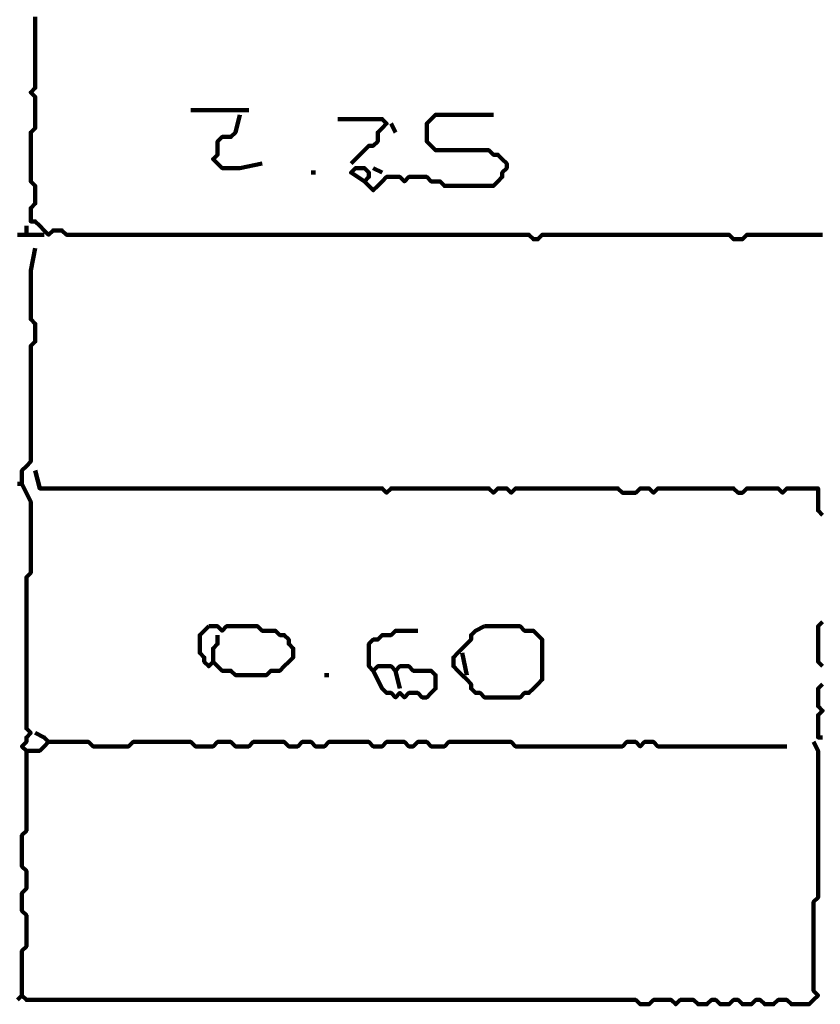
# Model space of a CAD drawing. Header units: metres. Extents: x 1959 to 4131, y 3282 to 4313.
# Tile 119 of 256: x 2374.91 to 2376.57, y 4294.69 to 4296.73. Entities that reach past the tile are written whole.
import ezdxf

# ---------------------------------------------------------------- set-up
doc = ezdxf.new("R2010")
doc.units = ezdxf.units.M
doc.layers.add('P', color=250, linetype='Continuous', lineweight=100)

msp = doc.modelspace()

# ---------------------------------------------------------------- linework, layer by layer
at = {"layer": 'P', "color": 0, "linetype": 'Continuous'}
for points in [[(2374.9431, 4296.7348), (2374.9431, 4296.7256), (2374.9431, 4296.7163), (2374.9431, 4296.7071), (2374.9431, 4296.6979), (2374.9431, 4296.6886), (2374.9431, 4296.6794), (2374.9431, 4296.6702), (2374.9431, 4296.6609), (2374.9431, 4296.6517), (2374.9431, 4296.6425), (2374.9431, 4296.6333), (2374.9431, 4296.624), (2374.9431, 4296.6148), (2374.9431, 4296.6056), (2374.9431, 4296.5963), (2374.9431, 4296.5871), (2374.9339, 4296.5779), (2374.9431, 4296.5686), (2374.9431, 4296.5594), (2374.9431, 4296.5502), (2374.9431, 4296.5409), (2374.9431, 4296.5317), (2374.9431, 4296.5225), (2374.9431, 4296.5133), (2374.9431, 4296.504), (2374.9339, 4296.4948), (2374.9339, 4296.4856), (2374.9339, 4296.4763), (2374.9339, 4296.4671), (2374.9339, 4296.4579), (2374.9339, 4296.4486), (2374.9339, 4296.4394), (2374.9339, 4296.4302), (2374.9339, 4296.4209), (2374.9339, 4296.4117), (2374.9339, 4296.4025), (2374.9339, 4296.3933), (2374.9431, 4296.384), (2374.9431, 4296.3748), (2374.9431, 4296.3656), (2374.9431, 4296.3563), (2374.9431, 4296.3471), (2374.9339, 4296.3379), (2374.9339, 4296.3286), (2374.9339, 4296.3194), (2374.9339, 4296.3102), (2374.9431, 4296.3102), (2374.9523, 4296.3009), (2374.9616, 4296.2917), (2374.9708, 4296.2825), (2374.98, 4296.2917), (2374.9892, 4296.2917), (2374.9985, 4296.2917), (2375.0077, 4296.2825), (2375.0169, 4296.2825), (2375.0262, 4296.2825), (2375.0354, 4296.2825), (2375.0446, 4296.2825), (2375.0539, 4296.2825), (2375.0631, 4296.2825), (2375.0723, 4296.2825), (2375.0816, 4296.2825), (2375.0908, 4296.2825), (2375.1, 4296.2825), (2375.1092, 4296.2825), (2375.1185, 4296.2825), (2375.1277, 4296.2825), (2375.1369, 4296.2825), (2375.1462, 4296.2825), (2375.1554, 4296.2825), (2375.1646, 4296.2825), (2375.1739, 4296.2825), (2375.1831, 4296.2825), (2375.1923, 4296.2825), (2375.2016, 4296.2825), (2375.2108, 4296.2825), (2375.22, 4296.2825), (2375.2292, 4296.2825), (2375.2385, 4296.2825), (2375.2477, 4296.2825), (2375.2569, 4296.2825), (2375.2662, 4296.2825), (2375.2754, 4296.2825), (2375.2846, 4296.2825), (2375.2939, 4296.2825), (2375.3031, 4296.2825), (2375.3123, 4296.2825), (2375.3216, 4296.2825), (2375.3308, 4296.2825), (2375.34, 4296.2825), (2375.3492, 4296.2825), (2375.3585, 4296.2825), (2375.3677, 4296.2825), (2375.3769, 4296.2825), (2375.3862, 4296.2825), (2375.3954, 4296.2825), (2375.4046, 4296.2825), (2375.4139, 4296.2825), (2375.4231, 4296.2825), (2375.4323, 4296.2825), (2375.4416, 4296.2825), (2375.4508, 4296.2825), (2375.46, 4296.2825), (2375.4692, 4296.2825), (2375.4785, 4296.2825), (2375.4877, 4296.2825), (2375.4969, 4296.2825), (2375.5062, 4296.2825), (2375.5154, 4296.2825), (2375.5246, 4296.2825), (2375.5339, 4296.2825), (2375.5431, 4296.2825), (2375.5523, 4296.2825), (2375.5616, 4296.2825), (2375.5708, 4296.2825), (2375.58, 4296.2825), (2375.5892, 4296.2825), (2375.5985, 4296.2825), (2375.6077, 4296.2825), (2375.6169, 4296.2825), (2375.6262, 4296.2825), (2375.6354, 4296.2825), (2375.6446, 4296.2825), (2375.6539, 4296.2825), (2375.6631, 4296.2825), (2375.6723, 4296.2825), (2375.6816, 4296.2825), (2375.6908, 4296.2825), (2375.7, 4296.2825), (2375.7092, 4296.2825), (2375.7185, 4296.2825), (2375.7277, 4296.2825), (2375.7369, 4296.2825), (2375.7462, 4296.2825), (2375.7554, 4296.2825), (2375.7646, 4296.2825), (2375.7739, 4296.2825), (2375.7831, 4296.2825), (2375.7923, 4296.2825), (2375.8016, 4296.2825), (2375.8108, 4296.2825), (2375.82, 4296.2825), (2375.8292, 4296.2825), (2375.8385, 4296.2825), (2375.8477, 4296.2825), (2375.8569, 4296.2825), (2375.8662, 4296.2825), (2375.8754, 4296.2825), (2375.8846, 4296.2825), (2375.8939, 4296.2825), (2375.9031, 4296.2825), (2375.9123, 4296.2825), (2375.9216, 4296.2825), (2375.9308, 4296.2825), (2375.94, 4296.2825), (2375.9492, 4296.2825), (2375.9585, 4296.2825), (2375.9677, 4296.2825), (2375.9769, 4296.2733), (2375.9862, 4296.2733), (2375.9954, 4296.2825), (2376.0046, 4296.2825), (2376.0139, 4296.2825), (2376.0231, 4296.2825), (2376.0323, 4296.2825), (2376.0416, 4296.2825), (2376.0508, 4296.2825), (2376.06, 4296.2825), (2376.0692, 4296.2825), (2376.0785, 4296.2825), (2376.0877, 4296.2825), (2376.0969, 4296.2825), (2376.1062, 4296.2825), (2376.1154, 4296.2825), (2376.1246, 4296.2825), (2376.1339, 4296.2825), (2376.1431, 4296.2825), (2376.1523, 4296.2825), (2376.1616, 4296.2825), (2376.1708, 4296.2825), (2376.18, 4296.2825), (2376.1892, 4296.2825), (2376.1985, 4296.2825), (2376.2077, 4296.2825), (2376.2169, 4296.2825), (2376.2262, 4296.2825), (2376.2354, 4296.2825), (2376.2446, 4296.2825), (2376.2539, 4296.2825), (2376.2631, 4296.2825), (2376.2723, 4296.2825), (2376.2816, 4296.2825), (2376.2908, 4296.2825), (2376.3, 4296.2825), (2376.3092, 4296.2825), (2376.3185, 4296.2825), (2376.3277, 4296.2825), (2376.3369, 4296.2825), (2376.3462, 4296.2825), (2376.3554, 4296.2825), (2376.3646, 4296.2825), (2376.3739, 4296.2825), (2376.3831, 4296.2825), (2376.3923, 4296.2733), (2376.4016, 4296.2733), (2376.4108, 4296.2733), (2376.42, 4296.2825), (2376.4292, 4296.2825), (2376.4385, 4296.2825), (2376.4477, 4296.2825), (2376.4569, 4296.2825), (2376.4662, 4296.2825), (2376.4754, 4296.2825), (2376.4846, 4296.2825), (2376.4939, 4296.2825), (2376.5031, 4296.2825), (2376.5123, 4296.2825), (2376.5216, 4296.2825), (2376.5308, 4296.2825), (2376.54, 4296.2825), (2376.5492, 4296.2825), (2376.5585, 4296.2825), (2376.5677, 4296.2825), (2376.5769, 4296.2825)], [(2375.2662, 4296.5409), (2375.3031, 4296.5409), (2375.3123, 4296.5409), (2375.3216, 4296.5409), (2375.3308, 4296.5409), (2375.34, 4296.5409), (2375.3492, 4296.5409), (2375.3585, 4296.5409), (2375.3862, 4296.5409)], [(2375.3677, 4296.5317), (2375.3585, 4296.4948), (2375.3492, 4296.4856), (2375.34, 4296.4856), (2375.3308, 4296.4856), (2375.3216, 4296.4763), (2375.3216, 4296.4671), (2375.3216, 4296.4579), (2375.3216, 4296.4486), (2375.3123, 4296.4394), (2375.3216, 4296.4302), (2375.3308, 4296.4209), (2375.34, 4296.4209), (2375.3492, 4296.4209), (2375.3585, 4296.4209), (2375.3677, 4296.4209), (2375.4139, 4296.4302)], [(2375.5708, 4296.5225), (2375.6077, 4296.5225), (2375.6169, 4296.5225), (2375.6262, 4296.5225), (2375.6354, 4296.5225), (2375.6446, 4296.5225), (2375.6539, 4296.5225), (2375.6631, 4296.5225), (2375.6723, 4296.5133), (2375.6631, 4296.504), (2375.6539, 4296.4948), (2375.6539, 4296.4856), (2375.6539, 4296.4763), (2375.6446, 4296.4671), (2375.6354, 4296.4671), (2375.6262, 4296.4579), (2375.5985, 4296.4302)], [(2375.6262, 4296.3933), (2375.5985, 4296.4117), (2375.6077, 4296.4209), (2375.6169, 4296.4209), (2375.6262, 4296.4209), (2375.6354, 4296.4117), (2375.6354, 4296.4025), (2375.6262, 4296.3933), (2375.6354, 4296.384), (2375.6446, 4296.3748), (2375.6539, 4296.384), (2375.6631, 4296.3933), (2375.6723, 4296.4025), (2375.6816, 4296.4025), (2375.6908, 4296.4025), (2375.7, 4296.4025), (2375.7092, 4296.3933), (2375.7185, 4296.4025), (2375.7277, 4296.4025), (2375.7369, 4296.4025), (2375.7462, 4296.4025), (2375.7554, 4296.4025), (2375.7646, 4296.3933), (2375.7739, 4296.3933), (2375.7831, 4296.3933), (2375.7923, 4296.384), (2375.8016, 4296.384), (2375.8108, 4296.384), (2375.82, 4296.384), (2375.8292, 4296.384), (2375.8385, 4296.384), (2375.8477, 4296.384), (2375.8569, 4296.384), (2375.8662, 4296.384), (2375.8754, 4296.384), (2375.8846, 4296.384), (2375.8939, 4296.384), (2375.9031, 4296.3933), (2375.9123, 4296.4025), (2375.9123, 4296.4117), (2375.9216, 4296.4209), (2375.9216, 4296.4302), (2375.9123, 4296.4394), (2375.9031, 4296.4486), (2375.8939, 4296.4486), (2375.8846, 4296.4579), (2375.8754, 4296.4579), (2375.8662, 4296.4579), (2375.8569, 4296.4579), (2375.8477, 4296.4579), (2375.8385, 4296.4579), (2375.8292, 4296.4579), (2375.82, 4296.4579), (2375.8108, 4296.4579), (2375.8016, 4296.4579), (2375.7923, 4296.4579), (2375.7831, 4296.4579), (2375.7739, 4296.4579), (2375.7646, 4296.4671), (2375.7554, 4296.4763), (2375.7554, 4296.4856), (2375.7554, 4296.4948), (2375.7554, 4296.504), (2375.7554, 4296.5133), (2375.7646, 4296.5225), (2375.7739, 4296.5317), (2375.7831, 4296.5317), (2375.7923, 4296.5317), (2375.8016, 4296.5317), (2375.8108, 4296.5317), (2375.82, 4296.5317), (2375.8292, 4296.5317), (2375.8385, 4296.5317), (2375.8477, 4296.5317), (2375.8569, 4296.5317), (2375.8662, 4296.5317), (2375.8939, 4296.5317)], [(2375.6816, 4296.5133), (2375.6908, 4296.4948)], [(2375.6446, 4296.4209), (2375.6631, 4296.4117)], [(2375.5154, 4296.4117), (2375.5246, 4296.4117)], [(2374.9062, 4296.2825), (2374.9154, 4296.2825), (2374.9246, 4296.2825), (2374.9246, 4296.3009)], [(2374.9246, 4296.2825), (2374.9616, 4296.2825)], [(2374.9062, 4295.7656), (2374.9154, 4295.7656), (2374.9154, 4295.7748), (2374.9154, 4295.784), (2374.9154, 4295.7933), (2374.9246, 4295.8025), (2374.9339, 4295.8117), (2374.9339, 4295.8209), (2374.9339, 4295.8302), (2374.9339, 4295.8394), (2374.9339, 4295.8486), (2374.9339, 4295.8579), (2374.9339, 4295.8671), (2374.9339, 4295.8763), (2374.9339, 4295.8856), (2374.9339, 4295.8948), (2374.9339, 4295.904), (2374.9339, 4295.9133), (2374.9339, 4295.9225), (2374.9339, 4295.9317), (2374.9339, 4295.9409), (2374.9339, 4295.9502), (2374.9339, 4295.9594), (2374.9339, 4295.9686), (2374.9339, 4295.9779), (2374.9339, 4295.9871), (2374.9339, 4295.9963), (2374.9339, 4296.0056), (2374.9339, 4296.0148), (2374.9339, 4296.024), (2374.9339, 4296.0333), (2374.9339, 4296.0425), (2374.9339, 4296.0517), (2374.9431, 4296.0609), (2374.9431, 4296.0702), (2374.9431, 4296.0794), (2374.9431, 4296.0886), (2374.9431, 4296.0979), (2374.9339, 4296.1071), (2374.9339, 4296.1163), (2374.9339, 4296.1256), (2374.9339, 4296.1348), (2374.9339, 4296.144), (2374.9339, 4296.1533), (2374.9339, 4296.1625), (2374.9339, 4296.1717), (2374.9339, 4296.1809), (2374.9339, 4296.1902), (2374.9339, 4296.1994), (2374.9339, 4296.2086), (2374.9431, 4296.2548)], [(2374.9431, 4295.7933), (2374.9523, 4295.7563), (2374.9616, 4295.7563), (2374.9708, 4295.7563), (2374.98, 4295.7563), (2374.9892, 4295.7563), (2374.9985, 4295.7563), (2375.0077, 4295.7563), (2375.0169, 4295.7563), (2375.0262, 4295.7563), (2375.0354, 4295.7563), (2375.0446, 4295.7563), (2375.0539, 4295.7563), (2375.0631, 4295.7563), (2375.0723, 4295.7563), (2375.0816, 4295.7563), (2375.0908, 4295.7563), (2375.1, 4295.7563), (2375.1092, 4295.7563), (2375.1185, 4295.7563), (2375.1277, 4295.7563), (2375.1369, 4295.7563), (2375.1462, 4295.7563), (2375.1554, 4295.7563), (2375.1646, 4295.7563), (2375.1739, 4295.7563), (2375.1831, 4295.7563), (2375.1923, 4295.7563), (2375.2016, 4295.7563), (2375.2108, 4295.7563), (2375.22, 4295.7563), (2375.2292, 4295.7563), (2375.2385, 4295.7563), (2375.2477, 4295.7563), (2375.2569, 4295.7563), (2375.2662, 4295.7563), (2375.2754, 4295.7563), (2375.2846, 4295.7563), (2375.2939, 4295.7563), (2375.3031, 4295.7563), (2375.3123, 4295.7563), (2375.3216, 4295.7563), (2375.3308, 4295.7563), (2375.34, 4295.7563), (2375.3492, 4295.7563), (2375.3585, 4295.7563), (2375.3677, 4295.7563), (2375.3769, 4295.7563), (2375.3862, 4295.7563), (2375.3954, 4295.7563), (2375.4046, 4295.7563), (2375.4139, 4295.7563), (2375.4231, 4295.7563), (2375.4323, 4295.7563), (2375.4416, 4295.7563), (2375.4508, 4295.7563), (2375.46, 4295.7563), (2375.4692, 4295.7563), (2375.4785, 4295.7563), (2375.4877, 4295.7563), (2375.4969, 4295.7563), (2375.5062, 4295.7563), (2375.5154, 4295.7563), (2375.5246, 4295.7563), (2375.5339, 4295.7563), (2375.5431, 4295.7563), (2375.5523, 4295.7563), (2375.5616, 4295.7563), (2375.5708, 4295.7563), (2375.58, 4295.7563), (2375.5892, 4295.7563), (2375.5985, 4295.7563), (2375.6077, 4295.7563), (2375.6169, 4295.7563), (2375.6262, 4295.7563), (2375.6354, 4295.7563), (2375.6446, 4295.7563), (2375.6539, 4295.7563), (2375.6631, 4295.7563), (2375.6723, 4295.7471), (2375.6816, 4295.7563), (2375.6908, 4295.7563), (2375.7, 4295.7563), (2375.7092, 4295.7563), (2375.7185, 4295.7563), (2375.7277, 4295.7563), (2375.7369, 4295.7563), (2375.7462, 4295.7563), (2375.7554, 4295.7563), (2375.7646, 4295.7563), (2375.7739, 4295.7563), (2375.7831, 4295.7563), (2375.7923, 4295.7563), (2375.8016, 4295.7563), (2375.8108, 4295.7563), (2375.82, 4295.7563), (2375.8292, 4295.7563), (2375.8385, 4295.7563), (2375.8477, 4295.7563), (2375.8569, 4295.7563), (2375.8662, 4295.7563), (2375.8754, 4295.7563), (2375.8846, 4295.7563), (2375.8939, 4295.7471), (2375.9031, 4295.7563), (2375.9123, 4295.7563), (2375.9216, 4295.7563), (2375.9308, 4295.7471), (2375.94, 4295.7563), (2375.9492, 4295.7563), (2375.9585, 4295.7563), (2375.9677, 4295.7563), (2375.9769, 4295.7563), (2375.9862, 4295.7563), (2375.9954, 4295.7563), (2376.0046, 4295.7563), (2376.0139, 4295.7563), (2376.0231, 4295.7563), (2376.0323, 4295.7563), (2376.0416, 4295.7563), (2376.0508, 4295.7563), (2376.06, 4295.7563), (2376.0692, 4295.7563), (2376.0785, 4295.7563), (2376.0877, 4295.7563), (2376.0969, 4295.7563), (2376.1062, 4295.7563), (2376.1154, 4295.7563), (2376.1246, 4295.7563), (2376.1339, 4295.7563), (2376.1431, 4295.7563), (2376.1523, 4295.7563), (2376.1616, 4295.7471), (2376.1708, 4295.7471), (2376.18, 4295.7471), (2376.1892, 4295.7471), (2376.1985, 4295.7563), (2376.2077, 4295.7563), (2376.2169, 4295.7563), (2376.2262, 4295.7471), (2376.2354, 4295.7563), (2376.2446, 4295.7563), (2376.2539, 4295.7563), (2376.2631, 4295.7563), (2376.2723, 4295.7563), (2376.2816, 4295.7563), (2376.2908, 4295.7563), (2376.3, 4295.7563), (2376.3092, 4295.7563), (2376.3185, 4295.7563), (2376.3277, 4295.7563), (2376.3369, 4295.7563), (2376.3462, 4295.7563), (2376.3554, 4295.7563), (2376.3646, 4295.7563), (2376.3739, 4295.7563), (2376.3831, 4295.7563), (2376.3923, 4295.7563), (2376.4016, 4295.7471), (2376.4108, 4295.7471), (2376.42, 4295.7563), (2376.4292, 4295.7563), (2376.4385, 4295.7563), (2376.4477, 4295.7563), (2376.4569, 4295.7563), (2376.4662, 4295.7563), (2376.4754, 4295.7563), (2376.4846, 4295.7563), (2376.4939, 4295.7471), (2376.5031, 4295.7563), (2376.5123, 4295.7563), (2376.5216, 4295.7563), (2376.5308, 4295.7563), (2376.54, 4295.7563), (2376.5492, 4295.7563), (2376.5585, 4295.7563), (2376.5677, 4295.7563), (2376.5677, 4295.7471), (2376.5677, 4295.7379), (2376.5677, 4295.7286), (2376.5677, 4295.7194), (2376.5677, 4295.7102), (2376.5769, 4295.7009)], [(2374.9154, 4295.7656), (2374.9339, 4295.7286), (2374.9339, 4295.7194), (2374.9339, 4295.7102), (2374.9339, 4295.7009), (2374.9339, 4295.6917), (2374.9339, 4295.6825), (2374.9339, 4295.6733), (2374.9339, 4295.664), (2374.9339, 4295.6548), (2374.9339, 4295.6456), (2374.9339, 4295.6363), (2374.9339, 4295.6271), (2374.9339, 4295.6179), (2374.9339, 4295.6086), (2374.9339, 4295.5994), (2374.9339, 4295.5902), (2374.9339, 4295.5809), (2374.9246, 4295.5717), (2374.9246, 4295.5625), (2374.9246, 4295.5533), (2374.9246, 4295.544), (2374.9246, 4295.5348), (2374.9246, 4295.5256), (2374.9246, 4295.5163), (2374.9246, 4295.5071), (2374.9246, 4295.4979), (2374.9246, 4295.4886), (2374.9246, 4295.4794), (2374.9246, 4295.4702), (2374.9246, 4295.4609), (2374.9246, 4295.4517), (2374.9246, 4295.4425), (2374.9246, 4295.4333), (2374.9246, 4295.424), (2374.9246, 4295.4148), (2374.9246, 4295.4056), (2374.9246, 4295.3963), (2374.9246, 4295.3871), (2374.9246, 4295.3779), (2374.9246, 4295.3686), (2374.9246, 4295.3594), (2374.9246, 4295.3502), (2374.9246, 4295.3409), (2374.9246, 4295.3317), (2374.9246, 4295.3225), (2374.9246, 4295.3133), (2374.9246, 4295.304), (2374.9246, 4295.2948), (2374.9246, 4295.2856), (2374.9246, 4295.2763), (2374.9246, 4295.2671), (2374.9246, 4295.2579), (2374.9339, 4295.2486), (2374.9246, 4295.2394), (2374.9246, 4295.2302), (2374.9154, 4295.2209), (2374.9246, 4295.2117), (2374.9339, 4295.2117), (2374.9431, 4295.2117), (2374.9523, 4295.2117), (2374.9616, 4295.2209), (2374.9708, 4295.2302), (2374.9616, 4295.2394), (2374.9431, 4295.2486)], [(2376.5769, 4295.4794), (2376.5677, 4295.4702), (2376.5677, 4295.4609), (2376.5677, 4295.4517), (2376.5677, 4295.4425), (2376.5677, 4295.4333), (2376.5677, 4295.424), (2376.5677, 4295.4148), (2376.5677, 4295.4056), (2376.5677, 4295.3963), (2376.5769, 4295.3871)], [(2375.3031, 4295.4702), (2375.3123, 4295.4702), (2375.3216, 4295.4702), (2375.3308, 4295.4609), (2375.34, 4295.4702), (2375.3492, 4295.4702), (2375.3585, 4295.4702), (2375.3677, 4295.4702), (2375.3769, 4295.4702), (2375.3862, 4295.4702), (2375.3954, 4295.4702), (2375.4046, 4295.4702), (2375.4139, 4295.4609), (2375.4231, 4295.4609), (2375.4323, 4295.4609), (2375.4416, 4295.4609), (2375.4508, 4295.4517), (2375.46, 4295.4517), (2375.4692, 4295.4425), (2375.4692, 4295.4333), (2375.4785, 4295.424), (2375.4785, 4295.4148), (2375.4785, 4295.4056), (2375.4692, 4295.3963), (2375.46, 4295.3871), (2375.4508, 4295.3779), (2375.4416, 4295.3779), (2375.4323, 4295.3779), (2375.4231, 4295.3686), (2375.4139, 4295.3686), (2375.4046, 4295.3686), (2375.3954, 4295.3686), (2375.3862, 4295.3686), (2375.3769, 4295.3686), (2375.3677, 4295.3686), (2375.3585, 4295.3686), (2375.3492, 4295.3779), (2375.34, 4295.3779), (2375.3308, 4295.3779), (2375.3216, 4295.3871), (2375.3123, 4295.3963), (2375.3031, 4295.3871), (2375.2939, 4295.3963), (2375.2939, 4295.4056), (2375.2846, 4295.4148), (2375.2846, 4295.424), (2375.2846, 4295.4333), (2375.2846, 4295.4425), (2375.2846, 4295.4517), (2375.3031, 4295.4702)], [(2375.6446, 4295.3779), (2375.6631, 4295.3409), (2375.6723, 4295.3317), (2375.6816, 4295.3317), (2375.6908, 4295.3225), (2375.7, 4295.3317), (2375.7092, 4295.3225), (2375.7185, 4295.3317), (2375.7277, 4295.3317), (2375.7369, 4295.3317), (2375.7462, 4295.3225), (2375.7554, 4295.3225), (2375.7646, 4295.3317), (2375.7739, 4295.3409), (2375.7739, 4295.3502), (2375.7739, 4295.3594), (2375.7739, 4295.3686), (2375.7646, 4295.3779), (2375.7554, 4295.3779), (2375.7462, 4295.3779), (2375.7369, 4295.3779), (2375.7277, 4295.3779), (2375.7185, 4295.3871), (2375.7092, 4295.3871), (2375.7, 4295.3871), (2375.6908, 4295.3779), (2375.6816, 4295.3871), (2375.6723, 4295.3871), (2375.6631, 4295.3871), (2375.6539, 4295.3871), (2375.6446, 4295.3779), (2375.6354, 4295.3871), (2375.6354, 4295.3963), (2375.6354, 4295.4056), (2375.6354, 4295.4148), (2375.6354, 4295.424), (2375.6354, 4295.4333), (2375.6446, 4295.4425), (2375.6539, 4295.4425), (2375.6631, 4295.4517), (2375.6723, 4295.4517), (2375.6816, 4295.4517), (2375.6908, 4295.4609), (2375.7, 4295.4609), (2375.7369, 4295.4609)], [(2375.8754, 4295.4702), (2375.8846, 4295.4702), (2375.8939, 4295.4702), (2375.9031, 4295.4702), (2375.9123, 4295.4702), (2375.9216, 4295.4702), (2375.9308, 4295.4702), (2375.94, 4295.4702), (2375.9492, 4295.4702), (2375.9585, 4295.4609), (2375.9677, 4295.4609), (2375.9769, 4295.4609), (2375.9862, 4295.4517), (2375.9954, 4295.4425), (2375.9954, 4295.4333), (2375.9954, 4295.424), (2375.9954, 4295.4148), (2375.9954, 4295.4056), (2375.9954, 4295.3963), (2375.9954, 4295.3871), (2375.9954, 4295.3779), (2375.9954, 4295.3686), (2375.9954, 4295.3594), (2375.9862, 4295.3502), (2375.9769, 4295.3409), (2375.9677, 4295.3317), (2375.9585, 4295.3317), (2375.9492, 4295.3225), (2375.94, 4295.3225), (2375.9308, 4295.3225), (2375.9216, 4295.3225), (2375.9123, 4295.3225), (2375.9031, 4295.3225), (2375.8939, 4295.3225), (2375.8846, 4295.3225), (2375.8754, 4295.3225), (2375.8662, 4295.3317), (2375.8569, 4295.3317), (2375.8477, 4295.3409), (2375.8477, 4295.3502), (2375.8385, 4295.3594), (2375.8292, 4295.3686), (2375.82, 4295.3779), (2375.8108, 4295.3871), (2375.8108, 4295.3963), (2375.8108, 4295.4056), (2375.82, 4295.4148), (2375.8292, 4295.424), (2375.8385, 4295.4333), (2375.8477, 4295.4425), (2375.8477, 4295.4517), (2375.8569, 4295.4609), (2375.8754, 4295.4702)], [(2375.3216, 4295.4517), (2375.3216, 4295.4333), (2375.3123, 4295.424), (2375.3123, 4295.4148), (2375.3123, 4295.3963)], [(2375.8292, 4295.4148), (2375.8385, 4295.3686)], [(2375.6908, 4295.3779), (2375.7, 4295.3409)], [(2375.5431, 4295.3686), (2375.5523, 4295.3686)], [(2376.5769, 4295.3502), (2376.5677, 4295.3409), (2376.5677, 4295.3317), (2376.5677, 4295.3225), (2376.5677, 4295.3133), (2376.5677, 4295.304), (2376.5769, 4295.2948), (2376.5677, 4295.2856), (2376.5677, 4295.2763), (2376.5677, 4295.2671), (2376.5677, 4295.2579), (2376.5677, 4295.2486), (2376.5677, 4295.2394), (2376.5769, 4295.2394)], [(2374.9062, 4294.6948), (2374.9154, 4294.704), (2374.9246, 4294.6948), (2374.9339, 4294.6948), (2374.9431, 4294.6948), (2374.9523, 4294.6948), (2374.9616, 4294.6948), (2374.9708, 4294.6948), (2374.98, 4294.6948), (2374.9892, 4294.6948), (2374.9985, 4294.6948), (2375.0077, 4294.6948), (2375.0169, 4294.6948), (2375.0262, 4294.6948), (2375.0354, 4294.6948), (2375.0446, 4294.6948), (2375.0539, 4294.6948), (2375.0631, 4294.6948), (2375.0723, 4294.6948), (2375.0816, 4294.6948), (2375.0908, 4294.6948), (2375.1, 4294.6948), (2375.1092, 4294.6948), (2375.1185, 4294.6948), (2375.1277, 4294.6948), (2375.1369, 4294.6948), (2375.1462, 4294.6948), (2375.1554, 4294.6948), (2375.1646, 4294.6948), (2375.1739, 4294.6948), (2375.1831, 4294.6948), (2375.1923, 4294.6948), (2375.2016, 4294.6948), (2375.2108, 4294.6948), (2375.22, 4294.6948), (2375.2292, 4294.6948), (2375.2385, 4294.6948), (2375.2477, 4294.6948), (2375.2569, 4294.6948), (2375.2662, 4294.6948), (2375.2754, 4294.6948), (2375.2846, 4294.6948), (2375.2939, 4294.6948), (2375.3031, 4294.6948), (2375.3123, 4294.6948), (2375.3216, 4294.6948), (2375.3308, 4294.6948), (2375.34, 4294.6948), (2375.3492, 4294.6948), (2375.3585, 4294.6948), (2375.3677, 4294.6948), (2375.3769, 4294.6948), (2375.3862, 4294.6948), (2375.3954, 4294.6948), (2375.4046, 4294.6948), (2375.4139, 4294.6948), (2375.4231, 4294.6948), (2375.4323, 4294.6948), (2375.4416, 4294.6948), (2375.4508, 4294.6948), (2375.46, 4294.6948), (2375.4692, 4294.6948), (2375.4785, 4294.6948), (2375.4877, 4294.6948), (2375.4969, 4294.6948), (2375.5062, 4294.6948), (2375.5154, 4294.6948), (2375.5246, 4294.6948), (2375.5339, 4294.6948), (2375.5431, 4294.6948), (2375.5523, 4294.6948), (2375.5616, 4294.6948), (2375.5708, 4294.6948), (2375.58, 4294.6948), (2375.5892, 4294.6948), (2375.5985, 4294.6948), (2375.6077, 4294.6948), (2375.6169, 4294.6948), (2375.6262, 4294.6948), (2375.6354, 4294.6948), (2375.6446, 4294.6948), (2375.6539, 4294.6948), (2375.6631, 4294.6948), (2375.6723, 4294.6948), (2375.6816, 4294.6948), (2375.6908, 4294.6948), (2375.7, 4294.6948), (2375.7092, 4294.6948), (2375.7185, 4294.6948), (2375.7277, 4294.6948), (2375.7369, 4294.6948), (2375.7462, 4294.6948), (2375.7554, 4294.6948), (2375.7646, 4294.6948), (2375.7739, 4294.6948), (2375.7831, 4294.6948), (2375.7923, 4294.6948), (2375.8016, 4294.6948), (2375.8108, 4294.6948), (2375.82, 4294.6948), (2375.8292, 4294.6948), (2375.8385, 4294.6948), (2375.8477, 4294.6948), (2375.8569, 4294.6948), (2375.8662, 4294.6948), (2375.8754, 4294.6948), (2375.8846, 4294.6948), (2375.8939, 4294.6948), (2375.9031, 4294.6948), (2375.9123, 4294.6948), (2375.9216, 4294.6948), (2375.9308, 4294.6948), (2375.94, 4294.6948), (2375.9492, 4294.6948), (2375.9585, 4294.6948), (2375.9677, 4294.6948), (2375.9769, 4294.6948), (2375.9862, 4294.6948), (2375.9954, 4294.6948), (2376.0046, 4294.6948), (2376.0139, 4294.6948), (2376.0231, 4294.6948), (2376.0323, 4294.6948), (2376.0416, 4294.6948), (2376.0508, 4294.6948), (2376.06, 4294.6948), (2376.0692, 4294.6948), (2376.0785, 4294.6948), (2376.0877, 4294.6948), (2376.0969, 4294.6948), (2376.1062, 4294.6948), (2376.1154, 4294.6948), (2376.1246, 4294.6948), (2376.1339, 4294.6948), (2376.1431, 4294.6948), (2376.1523, 4294.6948), (2376.1616, 4294.6948), (2376.1708, 4294.6948), (2376.18, 4294.6948), (2376.1892, 4294.6948), (2376.1985, 4294.6856), (2376.2077, 4294.6856), (2376.2169, 4294.6856), (2376.2262, 4294.6948), (2376.2354, 4294.6948), (2376.2446, 4294.6948), (2376.2539, 4294.6948), (2376.2631, 4294.6948), (2376.2723, 4294.6856), (2376.2816, 4294.6948), (2376.2908, 4294.6948), (2376.3, 4294.6948), (2376.3092, 4294.6948), (2376.3185, 4294.6856), (2376.3277, 4294.6856), (2376.3369, 4294.6856), (2376.3462, 4294.6948), (2376.3554, 4294.6948), (2376.3646, 4294.6856), (2376.3739, 4294.6856), (2376.3831, 4294.6856), (2376.3923, 4294.6948), (2376.4016, 4294.6948), (2376.4108, 4294.6856), (2376.42, 4294.6856), (2376.4292, 4294.6856), (2376.4385, 4294.6948), (2376.4477, 4294.6948), (2376.4569, 4294.6856), (2376.4662, 4294.6856), (2376.4754, 4294.6856), (2376.4846, 4294.6948), (2376.4939, 4294.6948), (2376.5031, 4294.6948), (2376.5123, 4294.6856), (2376.5216, 4294.6856), (2376.5308, 4294.6856), (2376.54, 4294.6856), (2376.5492, 4294.6856), (2376.5585, 4294.6948), (2376.5677, 4294.704), (2376.5585, 4294.7133), (2376.5585, 4294.7225), (2376.5585, 4294.7317), (2376.5585, 4294.7409), (2376.5585, 4294.7502), (2376.5585, 4294.7594), (2376.5585, 4294.7686), (2376.5585, 4294.7779), (2376.5585, 4294.7871), (2376.5585, 4294.7963), (2376.5585, 4294.8056), (2376.5585, 4294.8148), (2376.5585, 4294.824), (2376.5585, 4294.8333), (2376.5585, 4294.8425), (2376.5585, 4294.8517), (2376.5585, 4294.8609), (2376.5585, 4294.8702), (2376.5585, 4294.8794), (2376.5585, 4294.8886), (2376.5585, 4294.8979), (2376.5677, 4294.9071), (2376.5677, 4294.9163), (2376.5677, 4294.9256), (2376.5677, 4294.9348), (2376.5677, 4294.944), (2376.5677, 4294.9533), (2376.5677, 4294.9625), (2376.5677, 4294.9717), (2376.5677, 4294.9809), (2376.5677, 4294.9902), (2376.5677, 4294.9994), (2376.5677, 4295.0086), (2376.5677, 4295.0179), (2376.5677, 4295.0271), (2376.5677, 4295.0363), (2376.5677, 4295.0456), (2376.5677, 4295.0548), (2376.5677, 4295.064), (2376.5677, 4295.0733), (2376.5677, 4295.0825), (2376.5677, 4295.0917), (2376.5677, 4295.1009), (2376.5677, 4295.1102), (2376.5677, 4295.1194), (2376.5677, 4295.1286), (2376.5677, 4295.1379), (2376.5677, 4295.1471), (2376.5677, 4295.1563), (2376.5677, 4295.1656), (2376.5677, 4295.1748), (2376.5677, 4295.184), (2376.5677, 4295.1933), (2376.5677, 4295.2025), (2376.5677, 4295.2117), (2376.5585, 4295.2302)], [(2374.9708, 4295.2302), (2375.0077, 4295.2302), (2375.0169, 4295.2302), (2375.0262, 4295.2302), (2375.0354, 4295.2302), (2375.0446, 4295.2302), (2375.0539, 4295.2302), (2375.0631, 4295.2209), (2375.0723, 4295.2209), (2375.0816, 4295.2209), (2375.0908, 4295.2209), (2375.1, 4295.2209), (2375.1092, 4295.2209), (2375.1185, 4295.2209), (2375.1277, 4295.2209), (2375.1369, 4295.2209), (2375.1462, 4295.2302), (2375.1554, 4295.2302), (2375.1646, 4295.2302), (2375.1739, 4295.2302), (2375.1831, 4295.2302), (2375.1923, 4295.2302), (2375.2016, 4295.2302), (2375.2108, 4295.2302), (2375.22, 4295.2302), (2375.2292, 4295.2302), (2375.2385, 4295.2302), (2375.2477, 4295.2302), (2375.2569, 4295.2302), (2375.2662, 4295.2302), (2375.2754, 4295.2209), (2375.2846, 4295.2209), (2375.2939, 4295.2209), (2375.3031, 4295.2209), (2375.3123, 4295.2209), (2375.3216, 4295.2302), (2375.3308, 4295.2302), (2375.34, 4295.2302), (2375.3492, 4295.2302), (2375.3585, 4295.2209), (2375.3677, 4295.2209), (2375.3769, 4295.2209), (2375.3862, 4295.2209), (2375.3954, 4295.2302), (2375.4046, 4295.2302), (2375.4139, 4295.2302), (2375.4231, 4295.2302), (2375.4323, 4295.2302), (2375.4416, 4295.2302), (2375.4508, 4295.2302), (2375.46, 4295.2302), (2375.4692, 4295.2209), (2375.4785, 4295.2209), (2375.4877, 4295.2209), (2375.4969, 4295.2302), (2375.5062, 4295.2302), (2375.5154, 4295.2302), (2375.5246, 4295.2209), (2375.5339, 4295.2209), (2375.5431, 4295.2209), (2375.5523, 4295.2302), (2375.5616, 4295.2302), (2375.5708, 4295.2302), (2375.58, 4295.2302), (2375.5892, 4295.2302), (2375.5985, 4295.2302), (2375.6077, 4295.2302), (2375.6169, 4295.2302), (2375.6262, 4295.2302), (2375.6354, 4295.2302), (2375.6446, 4295.2209), (2375.6539, 4295.2209), (2375.6631, 4295.2209), (2375.6723, 4295.2302), (2375.6816, 4295.2302), (2375.6908, 4295.2302), (2375.7, 4295.2302), (2375.7092, 4295.2302), (2375.7185, 4295.2209), (2375.7277, 4295.2209), (2375.7369, 4295.2302), (2375.7462, 4295.2302), (2375.7554, 4295.2302), (2375.7646, 4295.2209), (2375.7739, 4295.2209), (2375.7831, 4295.2209), (2375.7923, 4295.2209), (2375.8016, 4295.2302), (2375.8108, 4295.2302), (2375.82, 4295.2302), (2375.8292, 4295.2302), (2375.8385, 4295.2302), (2375.8477, 4295.2302), (2375.8569, 4295.2302), (2375.8662, 4295.2302), (2375.8754, 4295.2302), (2375.8846, 4295.2302), (2375.8939, 4295.2302), (2375.9031, 4295.2302), (2375.9123, 4295.2302), (2375.9216, 4295.2302), (2375.9308, 4295.2302), (2375.94, 4295.2209), (2375.9492, 4295.2209), (2375.9585, 4295.2209), (2375.9677, 4295.2209), (2375.9769, 4295.2209), (2375.9862, 4295.2209), (2375.9954, 4295.2209), (2376.0046, 4295.2209), (2376.0139, 4295.2209), (2376.0231, 4295.2209), (2376.0323, 4295.2209), (2376.0416, 4295.2209), (2376.0508, 4295.2209), (2376.06, 4295.2209), (2376.0692, 4295.2209), (2376.0785, 4295.2209), (2376.0877, 4295.2209), (2376.0969, 4295.2209), (2376.1062, 4295.2209), (2376.1154, 4295.2209), (2376.1246, 4295.2209), (2376.1339, 4295.2209), (2376.1431, 4295.2209), (2376.1523, 4295.2209), (2376.1616, 4295.2209), (2376.1708, 4295.2302), (2376.18, 4295.2302), (2376.1892, 4295.2302), (2376.1985, 4295.2209), (2376.2077, 4295.2302), (2376.2169, 4295.2302), (2376.2262, 4295.2302), (2376.2354, 4295.2209), (2376.2446, 4295.2209), (2376.2539, 4295.2209), (2376.2631, 4295.2209), (2376.2723, 4295.2209), (2376.2816, 4295.2209), (2376.2908, 4295.2209), (2376.3, 4295.2209), (2376.3092, 4295.2209), (2376.3185, 4295.2209), (2376.3277, 4295.2209), (2376.3369, 4295.2209), (2376.3462, 4295.2209), (2376.3554, 4295.2209), (2376.3646, 4295.2209), (2376.3739, 4295.2209), (2376.3831, 4295.2209), (2376.3923, 4295.2209), (2376.4016, 4295.2209), (2376.4108, 4295.2209), (2376.42, 4295.2209), (2376.4292, 4295.2209), (2376.4385, 4295.2209), (2376.4477, 4295.2209), (2376.4569, 4295.2209), (2376.4662, 4295.2209), (2376.5031, 4295.2209)], [(2374.9246, 4295.2117), (2374.9246, 4295.1748), (2374.9246, 4295.1656), (2374.9246, 4295.1563), (2374.9246, 4295.1471), (2374.9246, 4295.1379), (2374.9246, 4295.1286), (2374.9246, 4295.1194), (2374.9246, 4295.1102), (2374.9246, 4295.1009), (2374.9246, 4295.0917), (2374.9246, 4295.0825), (2374.9246, 4295.0733), (2374.9246, 4295.064), (2374.9246, 4295.0548), (2374.9246, 4295.0456), (2374.9154, 4295.0363), (2374.9154, 4295.0271), (2374.9154, 4295.0179), (2374.9154, 4295.0086), (2374.9154, 4294.9994), (2374.9154, 4294.9902), (2374.9154, 4294.9809), (2374.9154, 4294.9717), (2374.9246, 4294.9625), (2374.9246, 4294.9533), (2374.9246, 4294.944), (2374.9246, 4294.9348), (2374.9246, 4294.9256), (2374.9154, 4294.9163), (2374.9154, 4294.9071), (2374.9154, 4294.8979), (2374.9154, 4294.8886), (2374.9154, 4294.8794), (2374.9246, 4294.8702), (2374.9246, 4294.8609), (2374.9246, 4294.8517), (2374.9246, 4294.8425), (2374.9246, 4294.8333), (2374.9246, 4294.824), (2374.9246, 4294.8148), (2374.9246, 4294.8056), (2374.9154, 4294.7963), (2374.9154, 4294.7871), (2374.9154, 4294.7779), (2374.9154, 4294.7686), (2374.9154, 4294.7594), (2374.9154, 4294.7502), (2374.9154, 4294.704)]]:
    msp.add_lwpolyline(points, dxfattribs=at)

doc.saveas('drawing.dxf')
